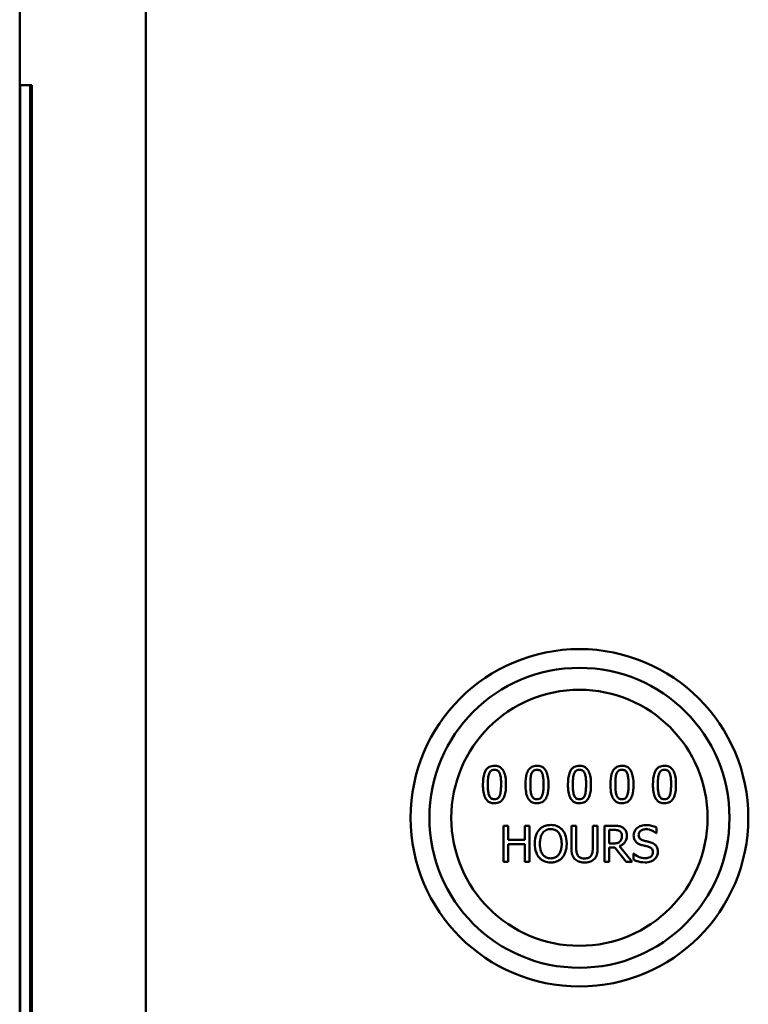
# Model space of a CAD drawing. Header units: inches. Extents: x 1 to 203, y 4 to 128.
# Tile 133 of 137: x 114.94 to 119.79, y 109.63 to 116.2. Entities that reach past the tile are written whole.
import ezdxf

# ---------------------------------------------------------------- set-up
doc = ezdxf.new("R2010")
doc.units = ezdxf.units.IN
doc.header["$LTSCALE"] = 6
doc.header["$MEASUREMENT"] = 0
doc.layers.add('Visible (ANSI)', color=7, linetype='Continuous', lineweight=50)

msp = doc.modelspace()

# ---------------------------------------------------------------- linework, layer by layer
at = {"layer": 'Visible (ANSI)'}
for p, q in [((115.7808, 45.9391), (115.7808, 118.1889)), ((114.9396, 117.5046), (114.9396, 83.4159)), ((114.9428, 115.763), (114.9428, 104.509)), ((115.0096, 115.763), (114.9428, 115.763)), ((115.0196, 115.763), (115.0096, 115.763)), ((115.0096, 104.509), (115.0096, 115.763)), ((115.0196, 104.509), (115.0196, 115.763)), ((118.1947, 110.8235), (118.1628, 110.8235)), ((118.1628, 110.8235), (118.1628, 110.5835)), ((118.1947, 110.7294), (118.1947, 110.8235)), ((118.3371, 110.8235), (118.3052, 110.8235)), ((118.3052, 110.8235), (118.3052, 110.7294)), ((118.3371, 110.5835), (118.3371, 110.8235)), ((118.6482, 110.8235), (118.6163, 110.8235)), ((118.6163, 110.8235), (118.6163, 110.6737)), ((118.6482, 110.6737), (118.6482, 110.8235)), ((118.79, 110.8235), (118.7581, 110.8235)), ((118.7581, 110.8235), (118.7581, 110.673)), ((118.79, 110.6737), (118.79, 110.8235)), ((118.8976, 110.8235), (118.8357, 110.8235)), ((118.8357, 110.8235), (118.8357, 110.5835)), ((118.8676, 110.7056), (118.8676, 110.7959)), ((118.8676, 110.7959), (118.8993, 110.7959)), ((119.1802, 110.7741), (119.1825, 110.7741)), ((119.1825, 110.7741), (119.1825, 110.8122)), ((118.3052, 110.7294), (118.1947, 110.7294)), ((118.1947, 110.5835), (118.1947, 110.701)), ((118.1947, 110.701), (118.3052, 110.701)), ((118.3052, 110.701), (118.3052, 110.5835)), ((118.8956, 110.7056), (118.8676, 110.7056)), ((118.8676, 110.5835), (118.8676, 110.679)), ((118.8676, 110.679), (118.9042, 110.679)), ((118.9042, 110.679), (118.98, 110.5835)), ((119.0215, 110.5835), (118.9361, 110.6879)), ((118.1628, 110.5835), (118.1947, 110.5835)), ((118.3052, 110.5835), (118.3371, 110.5835)), ((118.8357, 110.5835), (118.8676, 110.5835)), ((118.98, 110.5835), (119.0215, 110.5835)), ((119.0287, 110.638), (119.0287, 110.5979)), ((119.031, 110.638), (119.0287, 110.638))]:
    msp.add_line(p, q, dxfattribs=at)
for radius in [1.125, 1, 0.8537]:
    msp.add_circle((118.6692, 110.8765), radius, dxfattribs=at)
for points, knots in [([(118.1031, 111.2235), (118.0969, 111.2235), (118.0907, 111.223), (118.0791, 111.2204), (118.0738, 111.2185), (118.0617, 111.2122), (118.0557, 111.2073), (118.0447, 111.1941), (118.0397, 111.1851), (118.0285, 111.1514), (118.0263, 111.1246), (118.0263, 111.0985)], [-0.5505278, -0.5505278, -0.5505278, -0.5505278, -0.4754292, -0.4754292, -0.4068303, -0.4068303, -0.3102332, -0.3102332, -0.1994455, -0.1994455, 0, 0, 0, 0]), ([(118.0589, 111.0985), (118.0589, 111.1222), (118.0603, 111.1363), (118.0617, 111.1514), (118.0636, 111.1623), (118.0673, 111.1716)], [-0.1164852, -0.1164852, -0.1164852, -0.1164852, -0.0760131, -0.0760131, 0, 0, 0, 0]), ([(118.0673, 111.1716), (118.0685, 111.1747), (118.07, 111.1777), (118.0734, 111.183), (118.0753, 111.1854), (118.0811, 111.1911), (118.0847, 111.193), (118.0925, 111.1961), (118.0978, 111.1969), (118.1031, 111.1969)], [-0.09473743, -0.09473743, -0.09473743, -0.09473743, -0.07877324, -0.07877324, -0.06440256, -0.06440256, -0.04002545, -0.04002545, 0, 0, 0, 0]), ([(118.1797, 111.0986), (118.1797, 111.115), (118.1788, 111.1322), (118.1739, 111.1609), (118.1704, 111.1739), (118.1605, 111.1946), (118.1556, 111.201), (118.1452, 111.2113), (118.1388, 111.2155), (118.1225, 111.2221), (118.1128, 111.2235), (118.1031, 111.2235)], [-0.3340887, -0.3340887, -0.3340887, -0.3340887, -0.2506221, -0.2506221, -0.1855407, -0.1855407, -0.1336319, -0.1336319, -0.0740704, -0.0740704, 0, 0, 0, 0]), ([(118.1031, 111.1969), (118.106, 111.1969), (118.109, 111.1966), (118.1145, 111.1956), (118.117, 111.1948), (118.1217, 111.1928), (118.1254, 111.1908), (118.1333, 111.1825), (118.1362, 111.1773), (118.1383, 111.172)], [-0.1839142, -0.1839142, -0.1839142, -0.1839142, -0.1329023, -0.1329023, -0.0869041, -0.0869041, -0.0440464, -0.0440464, 0, 0, 0, 0]), ([(118.1383, 111.172), (118.1429, 111.1604), (118.1444, 111.1475), (118.1466, 111.1277), (118.147, 111.1126), (118.147, 111.0986)], [-0.1519073, -0.1519073, -0.1519073, -0.1519073, -0.1059699, -0.1059699, 0, 0, 0, 0]), ([(118.3863, 111.2235), (118.3801, 111.2235), (118.3739, 111.223), (118.3623, 111.2204), (118.357, 111.2185), (118.3449, 111.2122), (118.3388, 111.2073), (118.3279, 111.1941), (118.3229, 111.1851), (118.3117, 111.1514), (118.3094, 111.1246), (118.3094, 111.0985)], [-0.5505278, -0.5505278, -0.5505278, -0.5505278, -0.4754292, -0.4754292, -0.4068303, -0.4068303, -0.3102332, -0.3102332, -0.1994455, -0.1994455, 0, 0, 0, 0]), ([(118.3421, 111.0985), (118.3421, 111.1222), (118.3434, 111.1363), (118.3449, 111.1514), (118.3468, 111.1623), (118.3505, 111.1716)], [-0.1164852, -0.1164852, -0.1164852, -0.1164852, -0.0760131, -0.0760131, 0, 0, 0, 0]), ([(118.3505, 111.1716), (118.3517, 111.1747), (118.3532, 111.1777), (118.3566, 111.183), (118.3585, 111.1854), (118.3642, 111.1911), (118.3679, 111.193), (118.3757, 111.1961), (118.381, 111.1969), (118.3863, 111.1969)], [-0.09473743, -0.09473743, -0.09473743, -0.09473743, -0.07877324, -0.07877324, -0.06440256, -0.06440256, -0.04002545, -0.04002545, 0, 0, 0, 0]), ([(118.4629, 111.0986), (118.4629, 111.115), (118.4619, 111.1322), (118.457, 111.1609), (118.4536, 111.1739), (118.4437, 111.1946), (118.4388, 111.201), (118.4284, 111.2113), (118.4219, 111.2155), (118.4057, 111.2221), (118.396, 111.2235), (118.3863, 111.2235)], [-0.3340887, -0.3340887, -0.3340887, -0.3340887, -0.2506221, -0.2506221, -0.1855407, -0.1855407, -0.1336319, -0.1336319, -0.0740704, -0.0740704, 0, 0, 0, 0]), ([(118.3863, 111.1969), (118.3892, 111.1969), (118.3922, 111.1966), (118.3977, 111.1956), (118.4002, 111.1948), (118.4049, 111.1928), (118.4086, 111.1908), (118.4164, 111.1825), (118.4193, 111.1773), (118.4215, 111.172)], [-0.1839142, -0.1839142, -0.1839142, -0.1839142, -0.1329023, -0.1329023, -0.0869041, -0.0869041, -0.0440464, -0.0440464, 0, 0, 0, 0]), ([(118.4215, 111.172), (118.4261, 111.1604), (118.4276, 111.1475), (118.4298, 111.1277), (118.4302, 111.1126), (118.4302, 111.0986)], [-0.1519073, -0.1519073, -0.1519073, -0.1519073, -0.1059699, -0.1059699, 0, 0, 0, 0]), ([(118.6694, 111.2235), (118.6632, 111.2235), (118.657, 111.223), (118.6455, 111.2204), (118.6401, 111.2185), (118.6281, 111.2122), (118.622, 111.2073), (118.6111, 111.1941), (118.606, 111.1851), (118.5949, 111.1514), (118.5926, 111.1246), (118.5926, 111.0985)], [-0.5505278, -0.5505278, -0.5505278, -0.5505278, -0.4754292, -0.4754292, -0.4068303, -0.4068303, -0.3102332, -0.3102332, -0.1994455, -0.1994455, 0, 0, 0, 0]), ([(118.6253, 111.0985), (118.6253, 111.1222), (118.6266, 111.1363), (118.6281, 111.1514), (118.63, 111.1623), (118.6336, 111.1716)], [-0.1164852, -0.1164852, -0.1164852, -0.1164852, -0.0760131, -0.0760131, 0, 0, 0, 0]), ([(118.6336, 111.1716), (118.6349, 111.1747), (118.6364, 111.1777), (118.6398, 111.183), (118.6416, 111.1854), (118.6474, 111.1911), (118.651, 111.193), (118.6589, 111.1961), (118.6642, 111.1969), (118.6694, 111.1969)], [-0.09473743, -0.09473743, -0.09473743, -0.09473743, -0.07877324, -0.07877324, -0.06440256, -0.06440256, -0.04002545, -0.04002545, 0, 0, 0, 0]), ([(118.7461, 111.0986), (118.7461, 111.115), (118.7451, 111.1322), (118.7402, 111.1609), (118.7368, 111.1739), (118.7268, 111.1946), (118.7219, 111.201), (118.7115, 111.2113), (118.7051, 111.2155), (118.6889, 111.2221), (118.6792, 111.2235), (118.6694, 111.2235)], [-0.3340887, -0.3340887, -0.3340887, -0.3340887, -0.2506221, -0.2506221, -0.1855407, -0.1855407, -0.1336319, -0.1336319, -0.0740704, -0.0740704, 0, 0, 0, 0]), ([(118.6694, 111.1969), (118.6724, 111.1969), (118.6753, 111.1966), (118.6808, 111.1956), (118.6834, 111.1948), (118.6881, 111.1928), (118.6918, 111.1908), (118.6996, 111.1825), (118.7025, 111.1773), (118.7046, 111.172)], [-0.1839142, -0.1839142, -0.1839142, -0.1839142, -0.1329023, -0.1329023, -0.0869041, -0.0869041, -0.0440464, -0.0440464, 0, 0, 0, 0]), ([(118.7046, 111.172), (118.7092, 111.1604), (118.7108, 111.1475), (118.7129, 111.1277), (118.7134, 111.1126), (118.7134, 111.0986)], [-0.1519073, -0.1519073, -0.1519073, -0.1519073, -0.1059699, -0.1059699, 0, 0, 0, 0]), ([(118.9526, 111.2235), (118.9464, 111.2235), (118.9402, 111.223), (118.9286, 111.2204), (118.9233, 111.2185), (118.9112, 111.2122), (118.9052, 111.2073), (118.8942, 111.1941), (118.8892, 111.1851), (118.8781, 111.1514), (118.8758, 111.1246), (118.8758, 111.0985)], [-0.5505278, -0.5505278, -0.5505278, -0.5505278, -0.4754292, -0.4754292, -0.4068303, -0.4068303, -0.3102332, -0.3102332, -0.1994455, -0.1994455, 0, 0, 0, 0]), ([(118.9085, 111.0985), (118.9085, 111.1222), (118.9098, 111.1363), (118.9113, 111.1514), (118.9131, 111.1623), (118.9168, 111.1716)], [-0.1164852, -0.1164852, -0.1164852, -0.1164852, -0.0760131, -0.0760131, 0, 0, 0, 0]), ([(118.9168, 111.1716), (118.9181, 111.1747), (118.9195, 111.1777), (118.923, 111.183), (118.9248, 111.1854), (118.9306, 111.1911), (118.9342, 111.193), (118.9421, 111.1961), (118.9474, 111.1969), (118.9526, 111.1969)], [-0.09473743, -0.09473743, -0.09473743, -0.09473743, -0.07877324, -0.07877324, -0.06440256, -0.06440256, -0.04002545, -0.04002545, 0, 0, 0, 0]), ([(119.0292, 111.0986), (119.0292, 111.115), (119.0283, 111.1322), (119.0234, 111.1609), (119.02, 111.1739), (119.01, 111.1946), (119.0051, 111.201), (118.9947, 111.2113), (118.9883, 111.2155), (118.972, 111.2221), (118.9623, 111.2235), (118.9526, 111.2235)], [-0.3340887, -0.3340887, -0.3340887, -0.3340887, -0.2506221, -0.2506221, -0.1855407, -0.1855407, -0.1336319, -0.1336319, -0.0740704, -0.0740704, 0, 0, 0, 0]), ([(118.9526, 111.1969), (118.9556, 111.1969), (118.9585, 111.1966), (118.964, 111.1956), (118.9666, 111.1948), (118.9713, 111.1928), (118.975, 111.1908), (118.9828, 111.1825), (118.9857, 111.1773), (118.9878, 111.172)], [-0.1839142, -0.1839142, -0.1839142, -0.1839142, -0.1329023, -0.1329023, -0.0869041, -0.0869041, -0.0440464, -0.0440464, 0, 0, 0, 0]), ([(118.9878, 111.172), (118.9924, 111.1604), (118.994, 111.1475), (118.9961, 111.1277), (118.9966, 111.1126), (118.9966, 111.0986)], [-0.1519073, -0.1519073, -0.1519073, -0.1519073, -0.1059699, -0.1059699, 0, 0, 0, 0]), ([(119.2358, 111.2235), (119.2296, 111.2235), (119.2234, 111.223), (119.2118, 111.2204), (119.2065, 111.2185), (119.1944, 111.2122), (119.1884, 111.2073), (119.1774, 111.1941), (119.1724, 111.1851), (119.1612, 111.1514), (119.159, 111.1246), (119.159, 111.0985)], [-0.5505278, -0.5505278, -0.5505278, -0.5505278, -0.4754292, -0.4754292, -0.4068303, -0.4068303, -0.3102332, -0.3102332, -0.1994455, -0.1994455, 0, 0, 0, 0]), ([(119.1916, 111.0985), (119.1916, 111.1222), (119.193, 111.1363), (119.1945, 111.1514), (119.1963, 111.1623), (119.2, 111.1716)], [-0.1164852, -0.1164852, -0.1164852, -0.1164852, -0.0760131, -0.0760131, 0, 0, 0, 0]), ([(119.2, 111.1716), (119.2012, 111.1747), (119.2027, 111.1777), (119.2061, 111.183), (119.208, 111.1854), (119.2138, 111.1911), (119.2174, 111.193), (119.2252, 111.1961), (119.2305, 111.1969), (119.2358, 111.1969)], [-0.09473743, -0.09473743, -0.09473743, -0.09473743, -0.07877324, -0.07877324, -0.06440256, -0.06440256, -0.04002545, -0.04002545, 0, 0, 0, 0]), ([(119.3124, 111.0986), (119.3124, 111.115), (119.3115, 111.1322), (119.3066, 111.1609), (119.3031, 111.1739), (119.2932, 111.1946), (119.2883, 111.201), (119.2779, 111.2113), (119.2715, 111.2155), (119.2552, 111.2221), (119.2455, 111.2235), (119.2358, 111.2235)], [-0.3340887, -0.3340887, -0.3340887, -0.3340887, -0.2506221, -0.2506221, -0.1855407, -0.1855407, -0.1336319, -0.1336319, -0.0740704, -0.0740704, 0, 0, 0, 0]), ([(119.2358, 111.1969), (119.2387, 111.1969), (119.2417, 111.1966), (119.2472, 111.1956), (119.2497, 111.1948), (119.2544, 111.1928), (119.2581, 111.1908), (119.266, 111.1825), (119.2689, 111.1773), (119.271, 111.172)], [-0.1839142, -0.1839142, -0.1839142, -0.1839142, -0.1329023, -0.1329023, -0.0869041, -0.0869041, -0.0440464, -0.0440464, 0, 0, 0, 0]), ([(119.271, 111.172), (119.2756, 111.1604), (119.2772, 111.1475), (119.2793, 111.1277), (119.2797, 111.1126), (119.2797, 111.0986)], [-0.1519073, -0.1519073, -0.1519073, -0.1519073, -0.1059699, -0.1059699, 0, 0, 0, 0]), ([(118.0263, 111.0985), (118.0263, 111.0821), (118.0272, 111.0648), (118.032, 111.0361), (118.0354, 111.0231), (118.0451, 111.003), (118.0499, 110.9964), (118.0606, 110.9858), (118.067, 110.9816), (118.0834, 110.975), (118.0933, 110.9736), (118.1031, 110.9736)], [-0.3563339, -0.3563339, -0.3563339, -0.3563339, -0.2624889, -0.2624889, -0.189772, -0.189772, -0.1345982, -0.1345982, -0.0749171, -0.0749171, 0, 0, 0, 0]), ([(118.0671, 111.0261), (118.0623, 111.0387), (118.061, 111.0509), (118.0593, 111.0696), (118.0589, 111.0851), (118.0589, 111.0985)], [-0.1423756, -0.1423756, -0.1423756, -0.1423756, -0.1017867, -0.1017867, 0, 0, 0, 0]), ([(118.1031, 110.9736), (118.1092, 110.9736), (118.1153, 110.9741), (118.1267, 110.9767), (118.132, 110.9785), (118.144, 110.9847), (118.1501, 110.9897), (118.1611, 111.0029), (118.1662, 111.012), (118.1774, 111.0457), (118.1797, 111.0724), (118.1797, 111.0986)], [-0.5469202, -0.5469202, -0.5469202, -0.5469202, -0.4734765, -0.4734765, -0.4062446, -0.4062446, -0.3104008, -0.3104008, -0.1996365, -0.1996365, 0, 0, 0, 0]), ([(118.147, 111.0986), (118.147, 111.0758), (118.1458, 111.0624), (118.144, 111.0458), (118.1421, 111.0348), (118.1385, 111.0255)], [-0.1280826, -0.1280826, -0.1280826, -0.1280826, -0.0759326, -0.0759326, 0, 0, 0, 0]), ([(118.3094, 111.0985), (118.3094, 111.0821), (118.3104, 111.0648), (118.3152, 111.0361), (118.3186, 111.0231), (118.3283, 111.003), (118.3331, 110.9964), (118.3438, 110.9858), (118.3502, 110.9816), (118.3666, 110.975), (118.3764, 110.9736), (118.3863, 110.9736)], [-0.3563339, -0.3563339, -0.3563339, -0.3563339, -0.2624889, -0.2624889, -0.189772, -0.189772, -0.1345982, -0.1345982, -0.0749171, -0.0749171, 0, 0, 0, 0]), ([(118.3503, 111.0261), (118.3454, 111.0387), (118.3442, 111.0509), (118.3424, 111.0696), (118.3421, 111.0851), (118.3421, 111.0985)], [-0.1423756, -0.1423756, -0.1423756, -0.1423756, -0.1017867, -0.1017867, 0, 0, 0, 0]), ([(118.3863, 110.9736), (118.3924, 110.9736), (118.3985, 110.9741), (118.4099, 110.9767), (118.4152, 110.9785), (118.4272, 110.9847), (118.4332, 110.9897), (118.4443, 111.0029), (118.4493, 111.012), (118.4606, 111.0457), (118.4629, 111.0724), (118.4629, 111.0986)], [-0.5469202, -0.5469202, -0.5469202, -0.5469202, -0.4734765, -0.4734765, -0.4062446, -0.4062446, -0.3104008, -0.3104008, -0.1996365, -0.1996365, 0, 0, 0, 0]), ([(118.4302, 111.0986), (118.4302, 111.0758), (118.429, 111.0624), (118.4272, 111.0458), (118.4253, 111.0348), (118.4217, 111.0255)], [-0.1280826, -0.1280826, -0.1280826, -0.1280826, -0.0759326, -0.0759326, 0, 0, 0, 0]), ([(118.5926, 111.0985), (118.5926, 111.0821), (118.5935, 111.0648), (118.5984, 111.0361), (118.6018, 111.0231), (118.6115, 111.003), (118.6162, 110.9964), (118.627, 110.9858), (118.6334, 110.9816), (118.6498, 110.975), (118.6596, 110.9736), (118.6694, 110.9736)], [-0.3563339, -0.3563339, -0.3563339, -0.3563339, -0.2624889, -0.2624889, -0.189772, -0.189772, -0.1345982, -0.1345982, -0.0749171, -0.0749171, 0, 0, 0, 0]), ([(118.6335, 111.0261), (118.6286, 111.0387), (118.6273, 111.0509), (118.6256, 111.0696), (118.6253, 111.0851), (118.6253, 111.0985)], [-0.1423756, -0.1423756, -0.1423756, -0.1423756, -0.1017867, -0.1017867, 0, 0, 0, 0]), ([(118.6694, 110.9736), (118.6755, 110.9736), (118.6817, 110.9741), (118.6931, 110.9767), (118.6983, 110.9785), (118.7104, 110.9847), (118.7164, 110.9897), (118.7274, 111.0029), (118.7325, 111.012), (118.7438, 111.0457), (118.7461, 111.0724), (118.7461, 111.0986)], [-0.5469202, -0.5469202, -0.5469202, -0.5469202, -0.4734765, -0.4734765, -0.4062446, -0.4062446, -0.3104008, -0.3104008, -0.1996365, -0.1996365, 0, 0, 0, 0]), ([(118.7134, 111.0986), (118.7134, 111.0758), (118.7122, 111.0624), (118.7104, 111.0458), (118.7085, 111.0348), (118.7048, 111.0255)], [-0.1280826, -0.1280826, -0.1280826, -0.1280826, -0.0759326, -0.0759326, 0, 0, 0, 0]), ([(118.8758, 111.0985), (118.8758, 111.0821), (118.8767, 111.0648), (118.8816, 111.0361), (118.885, 111.0231), (118.8946, 111.003), (118.8994, 110.9964), (118.9101, 110.9858), (118.9166, 110.9816), (118.933, 110.975), (118.9428, 110.9736), (118.9526, 110.9736)], [-0.3563339, -0.3563339, -0.3563339, -0.3563339, -0.2624889, -0.2624889, -0.189772, -0.189772, -0.1345982, -0.1345982, -0.0749171, -0.0749171, 0, 0, 0, 0]), ([(118.9166, 111.0261), (118.9118, 111.0387), (118.9105, 111.0509), (118.9088, 111.0696), (118.9085, 111.0851), (118.9085, 111.0985)], [-0.1423756, -0.1423756, -0.1423756, -0.1423756, -0.1017867, -0.1017867, 0, 0, 0, 0]), ([(118.9526, 110.9736), (118.9587, 110.9736), (118.9648, 110.9741), (118.9763, 110.9767), (118.9815, 110.9785), (118.9935, 110.9847), (118.9996, 110.9897), (119.0106, 111.0029), (119.0157, 111.012), (119.0269, 111.0457), (119.0292, 111.0724), (119.0292, 111.0986)], [-0.5469202, -0.5469202, -0.5469202, -0.5469202, -0.4734765, -0.4734765, -0.4062446, -0.4062446, -0.3104008, -0.3104008, -0.1996365, -0.1996365, 0, 0, 0, 0]), ([(118.9966, 111.0986), (118.9966, 111.0758), (118.9953, 111.0624), (118.9936, 111.0458), (118.9917, 111.0348), (118.988, 111.0255)], [-0.1280826, -0.1280826, -0.1280826, -0.1280826, -0.0759326, -0.0759326, 0, 0, 0, 0]), ([(119.159, 111.0985), (119.159, 111.0821), (119.1599, 111.0648), (119.1648, 111.0361), (119.1681, 111.0231), (119.1778, 111.003), (119.1826, 110.9964), (119.1933, 110.9858), (119.1997, 110.9816), (119.2161, 110.975), (119.226, 110.9736), (119.2358, 110.9736)], [-0.3563339, -0.3563339, -0.3563339, -0.3563339, -0.2624889, -0.2624889, -0.189772, -0.189772, -0.1345982, -0.1345982, -0.0749171, -0.0749171, 0, 0, 0, 0]), ([(119.1998, 111.0261), (119.195, 111.0387), (119.1937, 111.0509), (119.192, 111.0696), (119.1916, 111.0851), (119.1916, 111.0985)], [-0.1423756, -0.1423756, -0.1423756, -0.1423756, -0.1017867, -0.1017867, 0, 0, 0, 0]), ([(119.2358, 110.9736), (119.2419, 110.9736), (119.248, 110.9741), (119.2594, 110.9767), (119.2647, 110.9785), (119.2767, 110.9847), (119.2828, 110.9897), (119.2938, 111.0029), (119.2989, 111.012), (119.3101, 111.0457), (119.3124, 111.0724), (119.3124, 111.0986)], [-0.5469202, -0.5469202, -0.5469202, -0.5469202, -0.4734765, -0.4734765, -0.4062446, -0.4062446, -0.3104008, -0.3104008, -0.1996365, -0.1996365, 0, 0, 0, 0]), ([(119.2797, 111.0986), (119.2797, 111.0758), (119.2785, 111.0624), (119.2767, 111.0458), (119.2748, 111.0348), (119.2712, 111.0255)], [-0.1280826, -0.1280826, -0.1280826, -0.1280826, -0.0759326, -0.0759326, 0, 0, 0, 0]), ([(118.1031, 111.0002), (118.1, 111.0002), (118.0969, 111.0005), (118.0911, 111.0016), (118.0885, 111.0024), (118.084, 111.0045), (118.0801, 111.0066), (118.072, 111.0154), (118.0692, 111.0206), (118.0671, 111.0261)], [-0.2136318, -0.2136318, -0.2136318, -0.2136318, -0.148852, -0.148852, -0.0906671, -0.0906671, -0.0449243, -0.0449243, 0, 0, 0, 0]), ([(118.1385, 111.0255), (118.1373, 111.0224), (118.1359, 111.0194), (118.1325, 111.0141), (118.1307, 111.0117), (118.125, 111.0061), (118.1214, 111.0041), (118.1135, 111.001), (118.1083, 111.0002), (118.1031, 111.0002)], [-0.09600644, -0.09600644, -0.09600644, -0.09600644, -0.07949268, -0.07949268, -0.06460573, -0.06460573, -0.0396311, -0.0396311, 0, 0, 0, 0]), ([(118.3863, 111.0002), (118.3832, 111.0002), (118.3801, 111.0005), (118.3743, 111.0016), (118.3716, 111.0024), (118.3671, 111.0045), (118.3633, 111.0066), (118.3552, 111.0154), (118.3523, 111.0206), (118.3503, 111.0261)], [-0.2136318, -0.2136318, -0.2136318, -0.2136318, -0.148852, -0.148852, -0.0906671, -0.0906671, -0.0449243, -0.0449243, 0, 0, 0, 0]), ([(118.4217, 111.0255), (118.4205, 111.0224), (118.419, 111.0194), (118.4157, 111.0141), (118.4139, 111.0117), (118.4082, 111.0061), (118.4046, 111.0041), (118.3967, 111.001), (118.3915, 111.0002), (118.3863, 111.0002)], [-0.09600644, -0.09600644, -0.09600644, -0.09600644, -0.07949268, -0.07949268, -0.06460573, -0.06460573, -0.0396311, -0.0396311, 0, 0, 0, 0]), ([(118.6694, 111.0002), (118.6663, 111.0002), (118.6632, 111.0005), (118.6575, 111.0016), (118.6548, 111.0024), (118.6503, 111.0045), (118.6464, 111.0066), (118.6384, 111.0154), (118.6355, 111.0206), (118.6335, 111.0261)], [-0.2136318, -0.2136318, -0.2136318, -0.2136318, -0.148852, -0.148852, -0.0906671, -0.0906671, -0.0449243, -0.0449243, 0, 0, 0, 0]), ([(118.7048, 111.0255), (118.7036, 111.0224), (118.7022, 111.0194), (118.6989, 111.0141), (118.697, 111.0117), (118.6913, 111.0061), (118.6877, 111.0041), (118.6799, 111.001), (118.6746, 111.0002), (118.6694, 111.0002)], [-0.09600644, -0.09600644, -0.09600644, -0.09600644, -0.07949268, -0.07949268, -0.06460573, -0.06460573, -0.0396311, -0.0396311, 0, 0, 0, 0]), ([(118.9526, 111.0002), (118.9495, 111.0002), (118.9464, 111.0005), (118.9406, 111.0016), (118.938, 111.0024), (118.9335, 111.0045), (118.9296, 111.0066), (118.9216, 111.0154), (118.9187, 111.0206), (118.9166, 111.0261)], [-0.2136318, -0.2136318, -0.2136318, -0.2136318, -0.148852, -0.148852, -0.0906671, -0.0906671, -0.0449243, -0.0449243, 0, 0, 0, 0]), ([(118.988, 111.0255), (118.9868, 111.0224), (118.9854, 111.0194), (118.982, 111.0141), (118.9802, 111.0117), (118.9745, 111.0061), (118.9709, 111.0041), (118.963, 111.001), (118.9578, 111.0002), (118.9526, 111.0002)], [-0.09600644, -0.09600644, -0.09600644, -0.09600644, -0.07949268, -0.07949268, -0.06460573, -0.06460573, -0.0396311, -0.0396311, 0, 0, 0, 0]), ([(119.2358, 111.0002), (119.2327, 111.0002), (119.2296, 111.0005), (119.2238, 111.0016), (119.2212, 111.0024), (119.2167, 111.0045), (119.2128, 111.0066), (119.2047, 111.0154), (119.2019, 111.0206), (119.1998, 111.0261)], [-0.2136318, -0.2136318, -0.2136318, -0.2136318, -0.148852, -0.148852, -0.0906671, -0.0906671, -0.0449243, -0.0449243, 0, 0, 0, 0]), ([(119.2712, 111.0255), (119.27, 111.0224), (119.2686, 111.0194), (119.2652, 111.0141), (119.2634, 111.0117), (119.2577, 111.0061), (119.2541, 111.0041), (119.2462, 111.001), (119.241, 111.0002), (119.2358, 111.0002)], [-0.09600644, -0.09600644, -0.09600644, -0.09600644, -0.07949268, -0.07949268, -0.06460573, -0.06460573, -0.0396311, -0.0396311, 0, 0, 0, 0]), ([(118.4008, 110.7961), (118.3911, 110.7844), (118.3843, 110.771), (118.3766, 110.7477), (118.3721, 110.7307), (118.3721, 110.7035)], [-0.5443118, -0.5443118, -0.5443118, -0.5443118, -0.2076174, -0.2076174, 0, 0, 0, 0]), ([(118.4781, 110.8286), (118.4694, 110.8286), (118.4608, 110.8278), (118.4445, 110.8242), (118.4369, 110.8217), (118.4186, 110.8127), (118.409, 110.8053), (118.4008, 110.7961)], [-0.2205846, -0.2205846, -0.2205846, -0.2205846, -0.1553731, -0.1553731, -0.0940618, -0.0940618, 0, 0, 0, 0]), ([(118.4053, 110.7035), (118.4053, 110.716), (118.4064, 110.7342), (118.4153, 110.7604), (118.4193, 110.7688), (118.425, 110.776)], [-0.2110691, -0.2110691, -0.2110691, -0.2110691, -0.0700975, -0.0700975, 0, 0, 0, 0]), ([(118.425, 110.776), (118.4284, 110.7805), (118.4323, 110.7845), (118.4417, 110.7919), (118.4464, 110.7943), (118.4591, 110.7995), (118.4687, 110.8009), (118.4783, 110.8009)], [-0.1324685, -0.1324685, -0.1324685, -0.1324685, -0.1046695, -0.1046695, -0.0730521, -0.0730521, 0, 0, 0, 0]), ([(118.5555, 110.7961), (118.5508, 110.8014), (118.5455, 110.8061), (118.5326, 110.8152), (118.5257, 110.8185), (118.5072, 110.8262), (118.4927, 110.8286), (118.4781, 110.8286)], [-0.1860726, -0.1860726, -0.1860726, -0.1860726, -0.1528592, -0.1528592, -0.1119189, -0.1119189, 0, 0, 0, 0]), ([(118.4783, 110.8009), (118.4845, 110.8009), (118.4907, 110.8003), (118.5025, 110.7974), (118.508, 110.7952), (118.5202, 110.7882), (118.5263, 110.7826), (118.5313, 110.776)], [-0.1558134, -0.1558134, -0.1558134, -0.1558134, -0.1080325, -0.1080325, -0.0633317, -0.0633317, 0, 0, 0, 0]), ([(118.5313, 110.776), (118.5398, 110.7651), (118.5439, 110.7526), (118.5496, 110.7321), (118.551, 110.7175), (118.551, 110.7035)], [-0.1624304, -0.1624304, -0.1624304, -0.1624304, -0.1070871, -0.1070871, 0, 0, 0, 0]), ([(118.5842, 110.7035), (118.5842, 110.7306), (118.5796, 110.7494), (118.5701, 110.7748), (118.5639, 110.7862), (118.5555, 110.7961)], [-0.2070281, -0.2070281, -0.2070281, -0.2070281, -0.0986328, -0.0986328, 0, 0, 0, 0]), ([(118.9586, 110.8109), (118.9545, 110.8135), (118.9502, 110.8158), (118.9413, 110.8193), (118.9368, 110.8205), (118.9207, 110.8231), (118.9091, 110.8235), (118.8976, 110.8235)], [-0.1610494, -0.1610494, -0.1610494, -0.1610494, -0.1238618, -0.1238618, -0.0878694, -0.0878694, 0, 0, 0, 0]), ([(118.8993, 110.7959), (118.9047, 110.7959), (118.9146, 110.7956), (118.9281, 110.7926), (118.933, 110.7906), (118.9374, 110.7877)], [-0.1052815, -0.1052815, -0.1052815, -0.1052815, -0.0404652, -0.0404652, 0, 0, 0, 0]), ([(118.9374, 110.7877), (118.9401, 110.7859), (118.9426, 110.7837), (118.947, 110.7783), (118.9485, 110.7755), (118.9517, 110.7676), (118.9526, 110.7617), (118.9526, 110.7558)], [-0.08163183, -0.08163183, -0.08163183, -0.08163183, -0.06470499, -0.06470499, -0.04515634, -0.04515634, 0, 0, 0, 0]), ([(118.9859, 110.7583), (118.9859, 110.7651), (118.9852, 110.7719), (118.9821, 110.7829), (118.98, 110.7883), (118.9713, 110.8009), (118.9655, 110.8064), (118.9586, 110.8109)], [-0.1933629, -0.1933629, -0.1933629, -0.1933629, -0.1168031, -0.1168031, -0.0622485, -0.0622485, 0, 0, 0, 0]), ([(119.1111, 110.8278), (119.1041, 110.8278), (119.0971, 110.8272), (119.0839, 110.8246), (119.0777, 110.8227), (119.0606, 110.8149), (119.053, 110.8083), (119.0426, 110.7975), (119.0382, 110.791), (119.0319, 110.7759), (119.0304, 110.7676), (119.0304, 110.7591)], [-0.2385695, -0.2385695, -0.2385695, -0.2385695, -0.2077292, -0.2077292, -0.1791984, -0.1791984, -0.1250731, -0.1250731, -0.0646975, -0.0646975, 0, 0, 0, 0]), ([(119.0637, 110.7624), (119.0637, 110.7648), (119.0639, 110.7673), (119.0648, 110.7719), (119.0655, 110.7741), (119.0681, 110.7802), (119.0706, 110.7837), (119.0772, 110.79), (119.082, 110.7934), (119.0963, 110.799), (119.1049, 110.8002), (119.1133, 110.8002)], [-0.219073, -0.219073, -0.219073, -0.219073, -0.1920257, -0.1920257, -0.1662944, -0.1662944, -0.1175216, -0.1175216, -0.0639373, -0.0639373, 0, 0, 0, 0]), ([(119.1825, 110.8122), (119.1719, 110.8174), (119.1608, 110.8212), (119.1416, 110.8255), (119.1288, 110.8278), (119.1111, 110.8278)], [-0.3362756, -0.3362756, -0.3362756, -0.3362756, -0.134475, -0.134475, 0, 0, 0, 0]), ([(119.1133, 110.8002), (119.12, 110.8002), (119.1267, 110.7995), (119.1418, 110.7962), (119.1483, 110.7935), (119.1624, 110.7872), (119.1721, 110.7815), (119.1802, 110.7741)], [-0.1441186, -0.1441186, -0.1441186, -0.1441186, -0.1176076, -0.1176076, -0.0833613, -0.0833613, 0, 0, 0, 0]), ([(118.939, 110.7181), (118.9365, 110.7156), (118.9337, 110.7135), (118.9261, 110.7094), (118.9221, 110.7084), (118.9124, 110.7063), (118.9039, 110.7056), (118.8956, 110.7056)], [-0.084563, -0.084563, -0.084563, -0.084563, -0.07563553, -0.07563553, -0.06280009, -0.06280009, 0, 0, 0, 0]), ([(118.9361, 110.6879), (118.942, 110.6901), (118.9477, 110.6929), (118.9581, 110.6996), (118.9627, 110.7033), (118.975, 110.7162), (118.9788, 110.7243), (118.9843, 110.738), (118.9859, 110.7481), (118.9859, 110.7583)], [-0.1480131, -0.1480131, -0.1480131, -0.1480131, -0.1296901, -0.1296901, -0.1122621, -0.1122621, -0.0779374, -0.0779374, 0, 0, 0, 0]), ([(118.9526, 110.7558), (118.9526, 110.7513), (118.9523, 110.7467), (118.9507, 110.7379), (118.9495, 110.7341), (118.9459, 110.726), (118.9429, 110.7218), (118.939, 110.7181)], [-0.09369614, -0.09369614, -0.09369614, -0.09369614, -0.06731726, -0.06731726, -0.04078023, -0.04078023, 0, 0, 0, 0]), ([(119.0304, 110.7591), (119.0304, 110.7462), (119.033, 110.7383), (119.0372, 110.7273), (119.041, 110.7211), (119.046, 110.7157)], [-0.08925514, -0.08925514, -0.08925514, -0.08925514, -0.056064, -0.056064, 0, 0, 0, 0]), ([(119.046, 110.7157), (119.051, 110.7104), (119.0568, 110.7061), (119.0667, 110.7011), (119.0738, 110.6977), (119.0856, 110.6945)], [-0.2775769, -0.2775769, -0.2775769, -0.2775769, -0.0931364, -0.0931364, 0, 0, 0, 0]), ([(119.095, 110.7251), (119.0906, 110.7263), (119.0863, 110.7278), (119.0789, 110.7319), (119.0756, 110.7342), (119.0707, 110.7393), (119.0682, 110.7424), (119.0644, 110.7519), (119.0637, 110.7572), (119.0637, 110.7624)], [-0.182393, -0.182393, -0.182393, -0.182393, -0.126963, -0.126963, -0.0779922, -0.0779922, -0.0399251, -0.0399251, 0, 0, 0, 0]), ([(119.1442, 110.7124), (119.1365, 110.7147), (119.1275, 110.717), (119.1171, 110.7195), (119.1051, 110.7223), (119.095, 110.7251)], [-0.3165594, -0.3165594, -0.3165594, -0.3165594, -0.080232, -0.080232, 0, 0, 0, 0]), ([(119.1918, 110.652), (119.1918, 110.6577), (119.1913, 110.6634), (119.1887, 110.6741), (119.1868, 110.679), (119.18, 110.6913), (119.1747, 110.6962), (119.1629, 110.7054), (119.1536, 110.7096), (119.1442, 110.7124)], [-0.1634995, -0.1634995, -0.1634995, -0.1634995, -0.1378738, -0.1378738, -0.1141904, -0.1141904, -0.0749352, -0.0749352, 0, 0, 0, 0]), ([(118.3721, 110.7035), (118.3721, 110.683), (118.3747, 110.6624), (118.3864, 110.6316), (118.3924, 110.6206), (118.4007, 110.6111)], [-0.2514819, -0.2514819, -0.2514819, -0.2514819, -0.0955955, -0.0955955, 0, 0, 0, 0]), ([(118.4783, 110.6061), (118.473, 110.6061), (118.4677, 110.6065), (118.4577, 110.6086), (118.453, 110.6101), (118.4408, 110.6159), (118.4342, 110.6209), (118.4208, 110.6357), (118.4159, 110.6451), (118.4071, 110.6697), (118.4053, 110.6871), (118.4053, 110.7035)], [-0.3190248, -0.3190248, -0.3190248, -0.3190248, -0.2851495, -0.2851495, -0.2532851, -0.2532851, -0.1987175, -0.1987175, -0.1253026, -0.1253026, 0, 0, 0, 0]), ([(118.551, 110.7035), (118.551, 110.6932), (118.5503, 110.6827), (118.5469, 110.6638), (118.5445, 110.6552), (118.5357, 110.6357), (118.5296, 110.6286), (118.5193, 110.6186), (118.5127, 110.6141), (118.4967, 110.6075), (118.4875, 110.6061), (118.4783, 110.6061)], [-0.252905, -0.252905, -0.252905, -0.252905, -0.213743, -0.213743, -0.180292, -0.180292, -0.1322725, -0.1322725, -0.070756, -0.070756, 0, 0, 0, 0]), ([(118.5555, 110.6111), (118.5603, 110.6166), (118.5644, 110.6226), (118.5715, 110.6359), (118.5745, 110.6432), (118.5807, 110.6631), (118.5842, 110.6803), (118.5842, 110.7035)], [-0.3832165, -0.3832165, -0.3832165, -0.3832165, -0.2840266, -0.2840266, -0.177005, -0.177005, 0, 0, 0, 0]), ([(118.6163, 110.6737), (118.6163, 110.645), (118.6212, 110.6302), (118.6277, 110.6146), (118.6327, 110.6071), (118.6393, 110.6006)], [-0.1290094, -0.1290094, -0.1290094, -0.1290094, -0.0703137, -0.0703137, 0, 0, 0, 0]), ([(118.6585, 110.6253), (118.6544, 110.6315), (118.6518, 110.6384), (118.6496, 110.6497), (118.6482, 110.658), (118.6482, 110.6737)], [-0.3435204, -0.3435204, -0.3435204, -0.3435204, -0.1198924, -0.1198924, 0, 0, 0, 0]), ([(118.7581, 110.673), (118.7581, 110.6576), (118.7567, 110.6492), (118.7544, 110.638), (118.7518, 110.6314), (118.7478, 110.6253)], [-0.08707433, -0.08707433, -0.08707433, -0.08707433, -0.05524329, -0.05524329, 0, 0, 0, 0]), ([(118.7671, 110.6006), (118.7713, 110.6047), (118.775, 110.6092), (118.781, 110.6194), (118.7833, 110.625), (118.7889, 110.6446), (118.79, 110.6593), (118.79, 110.6737)], [-0.2005465, -0.2005465, -0.2005465, -0.2005465, -0.155752, -0.155752, -0.1099277, -0.1099277, 0, 0, 0, 0]), ([(119.0856, 110.6945), (119.0929, 110.6927), (119.1014, 110.6906), (119.1155, 110.6873), (119.1223, 110.6855), (119.129, 110.6837)], [-0.1106476, -0.1106476, -0.1106476, -0.1106476, -0.0533186, -0.0533186, 0, 0, 0, 0]), ([(119.1586, 110.6469), (119.1586, 110.644), (119.1583, 110.641), (119.1571, 110.6354), (119.1563, 110.6328), (119.153, 110.626), (119.1502, 110.6223), (119.1434, 110.6163), (119.1389, 110.6131), (119.1235, 110.6078), (119.114, 110.6068), (119.1051, 110.6068)], [-0.2573304, -0.2573304, -0.2573304, -0.2573304, -0.2196989, -0.2196989, -0.1842406, -0.1842406, -0.1235073, -0.1235073, -0.0681682, -0.0681682, 0, 0, 0, 0]), ([(119.129, 110.6837), (119.1331, 110.6825), (119.1371, 110.6809), (119.144, 110.6772), (119.147, 110.6751), (119.1515, 110.6704), (119.154, 110.6673), (119.1578, 110.6576), (119.1586, 110.6522), (119.1586, 110.6469)], [-0.1835647, -0.1835647, -0.1835647, -0.1835647, -0.1272956, -0.1272956, -0.0790914, -0.0790914, -0.0406505, -0.0406505, 0, 0, 0, 0]), ([(119.1701, 110.601), (119.1736, 110.6043), (119.1768, 110.608), (119.1823, 110.6161), (119.1846, 110.6205), (119.19, 110.6337), (119.1918, 110.6427), (119.1918, 110.652)], [-0.1463049, -0.1463049, -0.1463049, -0.1463049, -0.109037, -0.109037, -0.0707374, -0.0707374, 0, 0, 0, 0]), ([(118.4007, 110.6111), (118.4054, 110.6057), (118.4106, 110.6009), (118.422, 110.5928), (118.4281, 110.5893), (118.4486, 110.5807), (118.4632, 110.5784), (118.4781, 110.5784)], [-0.2279502, -0.2279502, -0.2279502, -0.2279502, -0.1692585, -0.1692585, -0.1130813, -0.1130813, 0, 0, 0, 0]), ([(118.4781, 110.5784), (118.4866, 110.5784), (118.4952, 110.5792), (118.5114, 110.5827), (118.5192, 110.5852), (118.5376, 110.5942), (118.5472, 110.6018), (118.5555, 110.6111)], [-0.2218486, -0.2218486, -0.2218486, -0.2218486, -0.156212, -0.156212, -0.09486, -0.09486, 0, 0, 0, 0]), ([(118.6393, 110.6006), (118.643, 110.5969), (118.6471, 110.5937), (118.6561, 110.5881), (118.661, 110.5858), (118.6735, 110.5814), (118.6852, 110.5784), (118.7031, 110.5784)], [-0.3227466, -0.3227466, -0.3227466, -0.3227466, -0.2309761, -0.2309761, -0.136315, -0.136315, 0, 0, 0, 0]), ([(118.7031, 110.6057), (118.697, 110.6057), (118.6909, 110.6062), (118.6808, 110.6086), (118.6751, 110.6105), (118.6651, 110.6172), (118.6615, 110.6209), (118.6585, 110.6253)], [-0.1623593, -0.1623593, -0.1623593, -0.1623593, -0.0913861, -0.0913861, -0.0404603, -0.0404603, 0, 0, 0, 0]), ([(118.7478, 110.6253), (118.7456, 110.622), (118.743, 110.6191), (118.736, 110.6135), (118.732, 110.6116), (118.7211, 110.607), (118.7121, 110.6057), (118.7031, 110.6057)], [-0.1070953, -0.1070953, -0.1070953, -0.1070953, -0.0903544, -0.0903544, -0.0686523, -0.0686523, 0, 0, 0, 0]), ([(118.7031, 110.5784), (118.7238, 110.5784), (118.7359, 110.582), (118.7521, 110.5885), (118.7601, 110.5938), (118.7671, 110.6006)], [-0.1330265, -0.1330265, -0.1330265, -0.1330265, -0.0745298, -0.0745298, 0, 0, 0, 0]), ([(119.0287, 110.5979), (119.0398, 110.5925), (119.0513, 110.5882), (119.0683, 110.5831), (119.082, 110.5792), (119.1074, 110.5792)], [-0.6347969, -0.6347969, -0.6347969, -0.6347969, -0.1940141, -0.1940141, 0, 0, 0, 0]), ([(119.1051, 110.6068), (119.0918, 110.6068), (119.0789, 110.61), (119.0583, 110.6184), (119.0449, 110.6249), (119.031, 110.638)], [-0.3576667, -0.3576667, -0.3576667, -0.3576667, -0.1449442, -0.1449442, 0, 0, 0, 0]), ([(119.1074, 110.5792), (119.1204, 110.5792), (119.1332, 110.5807), (119.1489, 110.5867), (119.1592, 110.591), (119.1701, 110.601)], [-0.3616676, -0.3616676, -0.3616676, -0.3616676, -0.1124463, -0.1124463, 0, 0, 0, 0])]:
    msp.add_open_spline(points, degree=3, knots=knots, dxfattribs=at)

doc.saveas('drawing.dxf')
